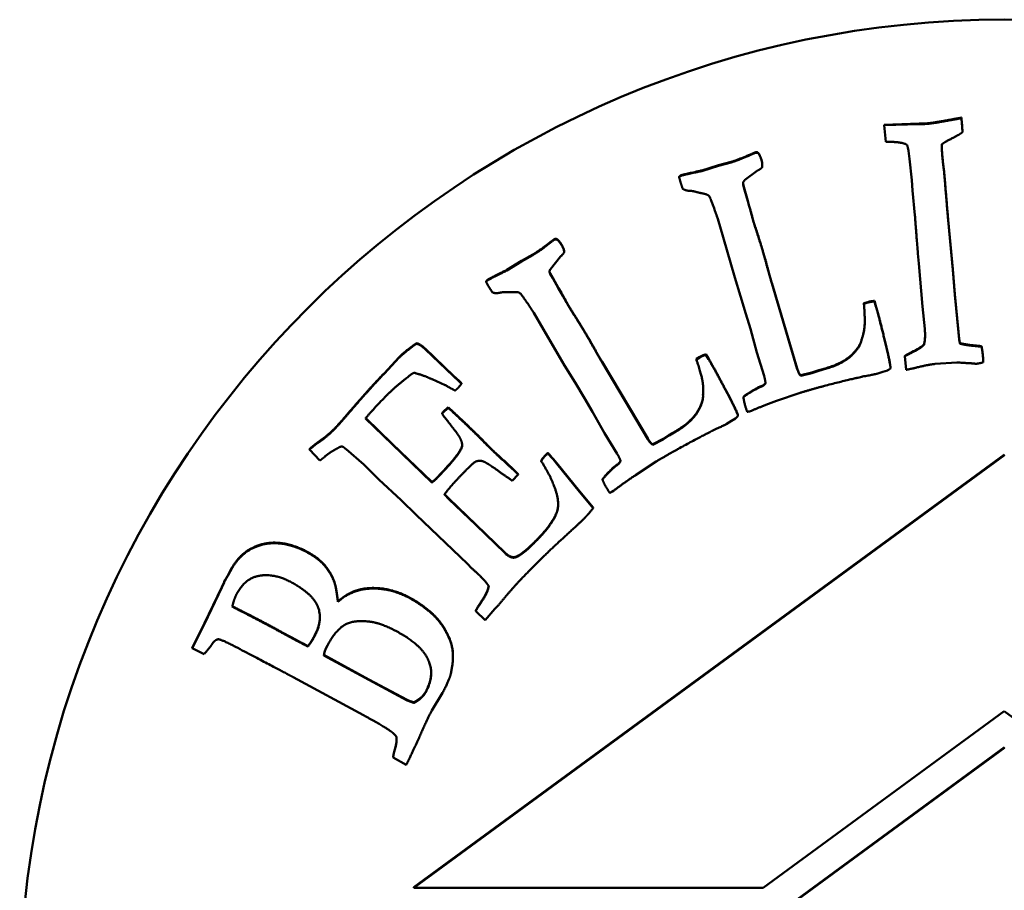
# Model space of a CAD drawing. Header units: millimetres. Extents: x 2057 to 6014, y 1768 to 4066.
# Tile 4 of 13: x 2096 to 2116, y 2496 to 2514. Entities that reach past the tile are written whole.
import ezdxf

# ---------------------------------------------------------------- set-up
doc = ezdxf.new("R2010")
doc.units = ezdxf.units.MM
doc.layers.add('Visibile (ISO)', color=7, linetype='Continuous', lineweight=50)
doc.layers.add('Visibile sottile (ISO)', color=7, linetype='Continuous', lineweight=35)

msp = doc.modelspace()

# ---------------------------------------------------------------- linework, layer by layer
at = {"layer": 'Visibile (ISO)'}
for p, q in [((2115.476, 2511.467), (2115.465, 2511.587)), ((2115.465, 2511.587), (2115.465, 2511.576)), ((2114.61, 2511.465), (2113.898, 2511.443)), ((2113.898, 2511.432), (2114.61, 2511.454)), ((2113.898, 2511.443), (2113.898, 2511.432)), ((2113.933, 2511.097), (2113.898, 2511.432)), ((2115.465, 2511.576), (2115.476, 2511.456)), ((2115.487, 2511.299), (2115.487, 2511.288)), ((2111.197, 2510.847), (2111.197, 2510.836)), ((2111.34, 2510.868), (2111.34, 2510.857)), ((2114.411, 2510.748), (2114.392, 2510.91)), ((2110.532, 2510.619), (2110.195, 2510.513)), ((2110.195, 2510.502), (2110.532, 2510.608)), ((2110.786, 2510.687), (2110.532, 2510.619)), ((2110.532, 2510.608), (2110.786, 2510.676)), ((2110.532, 2510.619), (2110.532, 2510.608)), ((2110.786, 2510.687), (2110.786, 2510.676)), ((2111.421, 2510.629), (2111.421, 2510.618)), ((2114.46, 2510.315), (2114.411, 2510.748)), ((2109.733, 2510.387), (2109.733, 2510.376)), ((2110.195, 2510.513), (2110.195, 2510.502)), ((2111.323, 2510.509), (2111.062, 2510.314)), ((2115.114, 2510.503), (2115.114, 2510.492)), ((2111.062, 2510.131), (2111.031, 2510.234)), ((2111.031, 2510.234), (2111.031, 2510.223)), ((2111.031, 2510.223), (2111.062, 2510.12)), ((2114.474, 2510.109), (2114.46, 2510.315)), ((2111.124, 2509.898), (2111.062, 2510.131)), ((2111.062, 2510.131), (2111.062, 2510.12)), ((2111.062, 2510.12), (2111.124, 2509.887)), ((2114.521, 2509.602), (2114.474, 2510.109)), ((2111.156, 2509.79), (2111.124, 2509.898)), ((2111.124, 2509.898), (2111.124, 2509.887)), ((2111.124, 2509.887), (2111.156, 2509.779)), ((2111.213, 2509.587), (2111.213, 2509.576)), ((2110.515, 2509.532), (2110.5, 2509.581)), ((2110.623, 2509.159), (2110.515, 2509.532)), ((2115.294, 2508.507), (2115.197, 2509.511)), ((2115.197, 2509.5), (2115.294, 2508.496)), ((2107.12, 2509.06), (2107.12, 2509.049)), ((2107.253, 2509.115), (2107.253, 2509.104)), ((2110.861, 2508.34), (2110.623, 2509.159)), ((2106.761, 2508.804), (2106.531, 2508.676)), ((2106.531, 2508.665), (2106.761, 2508.793)), ((2106.761, 2508.804), (2106.761, 2508.793)), ((2107.396, 2508.869), (2107.396, 2508.858)), ((2114.603, 2508.619), (2114.58, 2508.824)), ((2106.531, 2508.676), (2106.23, 2508.491)), ((2106.23, 2508.48), (2106.531, 2508.665)), ((2106.531, 2508.676), (2106.531, 2508.665)), ((2107.322, 2508.763), (2107.117, 2508.51)), ((2114.675, 2507.747), (2114.603, 2508.619)), ((2106.23, 2508.491), (2106.23, 2508.48)), ((2107.165, 2508.333), (2107.109, 2508.425)), ((2107.109, 2508.425), (2107.109, 2508.414)), ((2107.109, 2508.414), (2107.165, 2508.322)), ((2115.332, 2507.996), (2115.294, 2508.507)), ((2115.294, 2508.507), (2115.294, 2508.496)), ((2115.294, 2508.496), (2115.332, 2507.985)), ((2105.813, 2508.255), (2105.813, 2508.244)), ((2107.281, 2508.122), (2107.165, 2508.333)), ((2107.165, 2508.333), (2107.165, 2508.322)), ((2107.165, 2508.322), (2107.281, 2508.111)), ((2110.981, 2507.958), (2110.861, 2508.34)), ((2112.131, 2506.488), (2111.614, 2508.231)), ((2111.614, 2508.22), (2112.131, 2506.477)), ((2107.339, 2508.026), (2107.281, 2508.122)), ((2107.281, 2508.122), (2107.281, 2508.111)), ((2107.281, 2508.111), (2107.339, 2508.015)), ((2115.407, 2507.233), (2115.332, 2507.996)), ((2115.332, 2507.996), (2115.332, 2507.985)), ((2115.332, 2507.985), (2115.407, 2507.221)), ((2107.444, 2507.842), (2107.444, 2507.831)), ((2111.086, 2507.597), (2110.981, 2507.958)), ((2113.565, 2507.839), (2113.486, 2507.815)), ((2113.486, 2507.804), (2113.565, 2507.828)), ((2113.486, 2507.815), (2113.486, 2507.804)), ((2113.727, 2507.762), (2113.697, 2507.861)), ((2113.697, 2507.861), (2113.697, 2507.85)), ((2113.697, 2507.85), (2113.727, 2507.751)), ((2106.778, 2507.617), (2106.752, 2507.662)), ((2106.974, 2507.283), (2106.778, 2507.617)), ((2111.178, 2507.292), (2111.086, 2507.597)), ((2114.721, 2507.297), (2114.675, 2507.747)), ((2107.406, 2506.547), (2106.974, 2507.283)), ((2111.31, 2506.81), (2111.178, 2507.292)), ((2115.42, 2507.091), (2115.407, 2507.233)), ((2115.407, 2507.221), (2115.42, 2507.08)), ((2104.397, 2507.003), (2104.397, 2506.992)), ((2113.438, 2507.081), (2113.438, 2507.069)), ((2115.437, 2507.002), (2115.437, 2506.991)), ((2105.147, 2506.34), (2104.576, 2506.891)), ((2104.576, 2506.88), (2105.147, 2506.329)), ((2111.456, 2506.341), (2111.31, 2506.81)), ((2114.704, 2506.977), (2114.704, 2506.966)), ((2115.718, 2506.958), (2115.718, 2506.947)), ((2115.875, 2506.942), (2115.875, 2506.931)), ((2104.046, 2506.72), (2103.737, 2506.389)), ((2103.737, 2506.378), (2104.046, 2506.709)), ((2104.046, 2506.72), (2104.046, 2506.709)), ((2109.094, 2505.063), (2108.165, 2506.626)), ((2108.165, 2506.615), (2109.094, 2505.052)), ((2110.153, 2506.724), (2110.082, 2506.682)), ((2110.082, 2506.671), (2110.153, 2506.713)), ((2110.082, 2506.682), (2110.082, 2506.671)), ((2110.329, 2506.69), (2110.276, 2506.778)), ((2110.276, 2506.778), (2110.276, 2506.767)), ((2110.276, 2506.767), (2110.329, 2506.678)), ((2114.318, 2506.747), (2114.318, 2506.736)), ((2114.343, 2506.461), (2114.318, 2506.736)), ((2115.372, 2506.612), (2114.934, 2506.581)), ((2115.909, 2506.621), (2115.909, 2506.61)), ((2103.737, 2506.389), (2103.737, 2506.378)), ((2107.617, 2506.206), (2107.406, 2506.547)), ((2112.43, 2506.407), (2112.203, 2506.352)), ((2112.203, 2506.341), (2112.43, 2506.396)), ((2112.569, 2506.454), (2112.43, 2506.407)), ((2112.43, 2506.396), (2112.569, 2506.443)), ((2112.43, 2506.407), (2112.43, 2506.396)), ((2112.723, 2506.496), (2112.569, 2506.454)), ((2112.569, 2506.443), (2112.723, 2506.485)), ((2112.569, 2506.454), (2112.569, 2506.443)), ((2112.723, 2506.496), (2112.723, 2506.485)), ((2113.872, 2506.422), (2113.75, 2506.38)), ((2113.963, 2506.449), (2113.872, 2506.422)), ((2114.024, 2506.503), (2114.024, 2506.492)), ((2104.976, 2506.152), (2104.712, 2506.269)), ((2105.261, 2506.235), (2105.147, 2506.34)), ((2105.147, 2506.34), (2105.147, 2506.329)), ((2105.147, 2506.329), (2105.261, 2506.224)), ((2105.311, 2506.187), (2105.261, 2506.235)), ((2105.261, 2506.235), (2105.261, 2506.224)), ((2105.261, 2506.224), (2105.311, 2506.176)), ((2105.311, 2506.187), (2105.311, 2506.176)), ((2107.806, 2505.882), (2107.617, 2506.206)), ((2112.203, 2506.352), (2112.203, 2506.341)), ((2105.311, 2506.176), (2105.245, 2506.096)), ((2112.187, 2505.994), (2111.71, 2505.828)), ((2107.97, 2505.609), (2107.806, 2505.882)), ((2110.216, 2505.958), (2110.216, 2505.947)), ((2111.039, 2505.915), (2111.039, 2505.904)), ((2104.934, 2505.599), (2104.916, 2505.574)), ((2104.916, 2505.563), (2104.934, 2505.588)), ((2105.039, 2505.701), (2104.934, 2505.599)), ((2104.934, 2505.588), (2105.039, 2505.69)), ((2104.934, 2505.599), (2104.934, 2505.588)), ((2105.039, 2505.701), (2105.039, 2505.69)), ((2108.217, 2505.173), (2107.97, 2505.609)), ((2111.199, 2505.628), (2111.161, 2505.617)), ((2103.36, 2505.472), (2103.902, 2504.948)), ((2103.902, 2504.959), (2103.365, 2505.478)), ((2104.916, 2505.574), (2104.916, 2505.563)), ((2110.796, 2505.425), (2110.687, 2505.355)), ((2110.877, 2505.474), (2110.796, 2505.425)), ((2110.927, 2505.535), (2110.927, 2505.524)), ((2109.666, 2505.216), (2109.527, 2505.137)), ((2109.527, 2505.126), (2109.666, 2505.204)), ((2109.666, 2505.216), (2109.666, 2505.204)), ((2108.473, 2504.755), (2108.217, 2505.173)), ((2109.404, 2505.058), (2109.198, 2504.949)), ((2109.198, 2504.938), (2109.404, 2505.047)), ((2109.527, 2505.137), (2109.404, 2505.058)), ((2109.404, 2505.047), (2109.527, 2505.126)), ((2109.404, 2505.058), (2109.404, 2505.047)), ((2109.527, 2505.137), (2109.527, 2505.126)), ((2102.222, 2504.851), (2102.222, 2504.84)), ((2102.433, 2504.618), (2102.222, 2504.84)), ((2103.324, 2504.536), (2102.965, 2504.846)), ((2104.708, 2504.181), (2103.902, 2504.959)), ((2103.902, 2504.948), (2104.708, 2504.17)), ((2109.198, 2504.949), (2109.198, 2504.938)), ((2116.342, 2504.74), (2104.342, 2495.943)), ((2104.342, 2495.931), (2116.342, 2504.729)), ((2106.929, 2504.618), (2106.929, 2504.607)), ((2107.067, 2504.773), (2107.067, 2504.762)), ((2107.247, 2504.563), (2107.172, 2504.653)), ((2107.172, 2504.653), (2107.172, 2504.642)), ((2107.172, 2504.642), (2107.247, 2504.552)), ((2109.267, 2504.598), (2108.845, 2504.319)), ((2103.631, 2504.233), (2103.324, 2504.536)), ((2106.465, 2504.342), (2106.403, 2504.402)), ((2106.403, 2504.391), (2106.465, 2504.331)), ((2107.705, 2503.995), (2107.247, 2504.563)), ((2107.247, 2504.552), (2107.705, 2503.984)), ((2104.084, 2503.814), (2103.631, 2504.233)), ((2106.465, 2504.331), (2106.342, 2504.204)), ((2106.465, 2504.342), (2106.465, 2504.331)), ((2108.176, 2504.24), (2108.176, 2504.229)), ((2104.708, 2504.181), (2104.708, 2504.17)), ((2107.988, 2503.661), (2107.705, 2503.995)), ((2107.705, 2503.995), (2107.705, 2503.984)), ((2108.398, 2504.001), (2108.365, 2503.981)), ((2104.391, 2503.512), (2104.084, 2503.814)), ((2104.963, 2503.924), (2105.056, 2503.834)), ((2105.056, 2503.845), (2104.967, 2503.931)), ((2105.601, 2503.318), (2105.056, 2503.845)), ((2105.056, 2503.834), (2105.601, 2503.307)), ((2107.705, 2503.984), (2107.988, 2503.65)), ((2107.988, 2503.661), (2107.988, 2503.65)), ((2105.435, 2502.515), (2104.391, 2503.512)), ((2106.196, 2502.744), (2105.601, 2503.318)), ((2105.601, 2503.307), (2106.196, 2502.732)), ((2100.92, 2502.755), (2100.92, 2502.744)), ((2106.387, 2502.655), (2106.387, 2502.644)), ((2100.649, 2502.437), (2100.573, 2502.297)), ((2100.573, 2502.286), (2100.649, 2502.426)), ((2100.649, 2502.437), (2100.649, 2502.426)), ((2105.516, 2502.431), (2105.435, 2502.515)), ((2100.573, 2502.286), (2100.573, 2502.297)), ((2100.44, 2502.045), (2100.089, 2501.309)), ((2100.089, 2501.298), (2100.44, 2502.034)), ((2100.482, 2502.13), (2100.44, 2502.045)), ((2100.44, 2502.034), (2100.482, 2502.119)), ((2100.482, 2502.13), (2100.482, 2502.119)), ((2102.799, 2501.753), (2102.799, 2501.742)), ((2105.99, 2501.601), (2105.79, 2501.375)), ((2106.062, 2501.676), (2105.99, 2501.601)), ((2105.601, 2501.569), (2105.601, 2501.558)), ((2105.79, 2501.375), (2105.601, 2501.558)), ((2100.089, 2501.309), (2099.838, 2500.812)), ((2099.838, 2500.801), (2100.089, 2501.298)), ((2100.089, 2501.309), (2100.089, 2501.298)), ((2101.683, 2501.118), (2101.963, 2500.966)), ((2101.963, 2500.955), (2101.683, 2501.107)), ((2099.838, 2500.812), (2099.838, 2500.801)), ((2100.081, 2500.679), (2099.838, 2500.801)), ((2102.189, 2500.837), (2102.189, 2500.848)), ((2102.516, 2500.665), (2103.428, 2500.169)), ((2102.516, 2500.654), (2102.516, 2500.66)), ((2103.428, 2500.158), (2102.516, 2500.654)), ((2105.138, 2500.647), (2105.138, 2500.636)), ((2103.322, 2499.44), (2101.889, 2500.215)), ((2103.428, 2500.169), (2104.209, 2499.754)), ((2104.209, 2499.743), (2103.428, 2500.158)), ((2104.926, 2499.897), (2104.709, 2499.535)), ((2104.348, 2499.692), (2104.348, 2499.703)), ((2116.336, 2499.522), (2111.439, 2495.931)), ((2121.234, 2495.931), (2116.336, 2499.522)), ((2116.342, 2498.789), (2104.342, 2489.991)), ((2103.923, 2498.59), (2103.923, 2498.579)), ((2104.342, 2489.98), (2116.342, 2498.778)), ((2104.19, 2498.429), (2103.923, 2498.579)), ((2104.342, 2495.931), (2104.342, 2495.943)), ((2111.439, 2495.931), (2104.342, 2495.931))]:
    msp.add_line(p, q, dxfattribs=at)
msp.add_ellipse((2116.337, 2493.583), major_axis=(20, 0), ratio=0.999754, dxfattribs=at)
msp.add_ellipse((2116.337, 2493.583), major_axis=(20, 0), ratio=0.999754, dxfattribs=at)
for centre in [(2100.88, 2501.982), (2100.88, 2501.971)]:
    msp.add_ellipse(centre, major_axis=(-0.425, 0), ratio=0.999754, start_param=5.785003, end_param=5.927586, dxfattribs=at)
for points, degree in [([(2115.465, 2511.587), (2115.418, 2511.578), (2115.239, 2511.545)], 2), ([(2114.774, 2511.471), (2114.74, 2511.468), (2114.61, 2511.465)], 2), ([(2114.61, 2511.454), (2114.74, 2511.457), (2114.774, 2511.46)], 2), ([(2115.239, 2511.545), (2114.92, 2511.485), (2114.774, 2511.471)], 2), ([(2114.774, 2511.46), (2114.92, 2511.474), (2115.239, 2511.534)], 2), ([(2115.239, 2511.534), (2115.418, 2511.567), (2115.465, 2511.576)], 2), ([(2115.487, 2511.299), (2115.482, 2511.403), (2115.476, 2511.467)], 2), ([(2115.476, 2511.456), (2115.482, 2511.391), (2115.487, 2511.288)], 2), ([(2115.487, 2511.288), (2115.393, 2511.223), (2115.149, 2511.105), (2115.068, 2511.046)], 2), ([(2114.02, 2511.092), (2113.968, 2511.092), (2113.933, 2511.097)], 2), ([(2114.363, 2511.033), (2114.253, 2511.096), (2114.02, 2511.092)], 2), ([(2114.392, 2510.91), (2114.384, 2510.948), (2114.363, 2511.033)], 2), ([(2115.068, 2511.046), (2115.064, 2510.946), (2115.081, 2510.762)], 2), ([(2115.081, 2510.773), (2115.067, 2510.919), (2115.067, 2511.012)], 2), ([(2111.197, 2510.847), (2110.951, 2510.737), (2110.786, 2510.687)], 2), ([(2110.786, 2510.676), (2110.951, 2510.726), (2111.197, 2510.836)], 2), ([(2111.281, 2510.882), (2111.269, 2510.878), (2111.197, 2510.847)], 2), ([(2111.197, 2510.836), (2111.269, 2510.867), (2111.281, 2510.87)], 2), ([(2111.34, 2510.868), (2111.319, 2510.893), (2111.281, 2510.882)], 2), ([(2111.281, 2510.87), (2111.319, 2510.882), (2111.34, 2510.857)], 2), ([(2111.404, 2510.729), (2111.373, 2510.833), (2111.34, 2510.868)], 2), ([(2111.34, 2510.857), (2111.373, 2510.822), (2111.404, 2510.718)], 2), ([(2111.421, 2510.629), (2111.421, 2510.672), (2111.404, 2510.729)], 2), ([(2111.404, 2510.718), (2111.429, 2510.636), (2111.418, 2510.583)], 2), ([(2115.114, 2510.503), (2115.096, 2510.605), (2115.081, 2510.773)], 2), ([(2115.081, 2510.762), (2115.096, 2510.594), (2115.114, 2510.492)], 2), ([(2109.774, 2510.417), (2109.749, 2510.41), (2109.733, 2510.387)], 2), ([(2109.733, 2510.376), (2109.749, 2510.399), (2109.774, 2510.406)], 2), ([(2110.195, 2510.513), (2109.827, 2510.434), (2109.774, 2510.417)], 2), ([(2109.774, 2510.406), (2109.827, 2510.423), (2110.195, 2510.502)], 2), ([(2111.418, 2510.583), (2111.409, 2510.553), (2111.323, 2510.509)], 2), ([(2115.197, 2509.511), (2115.165, 2509.859), (2115.114, 2510.503)], 2), ([(2115.114, 2510.492), (2115.165, 2509.848), (2115.197, 2509.5)], 2), ([(2109.757, 2510.284), (2109.748, 2510.313), (2109.733, 2510.376)], 2), ([(2109.804, 2510.141), (2109.772, 2510.235), (2109.757, 2510.284)], 2), ([(2111.062, 2510.314), (2111.053, 2510.302), (2111.03, 2510.272)], 2), ([(2111.03, 2510.272), (2111.029, 2510.245), (2111.031, 2510.223)], 2), ([(2111.031, 2510.234), (2111.03, 2510.248), (2111.03, 2510.264)], 2), ([(2109.944, 2510.098), (2109.851, 2510.106), (2109.804, 2510.141)], 2), ([(2110.066, 2510.08), (2109.997, 2510.1), (2109.944, 2510.098)], 2), ([(2110.173, 2510.054), (2110.159, 2510.055), (2110.066, 2510.08)], 2), ([(2110.5, 2509.581), (2110.367, 2509.964), (2110.311, 2510.028), (2110.173, 2510.054)], 2), ([(2111.213, 2509.587), (2111.161, 2509.774), (2111.156, 2509.79)], 2), ([(2111.156, 2509.779), (2111.161, 2509.763), (2111.213, 2509.576)], 2), ([(2111.238, 2509.491), (2111.223, 2509.54), (2111.213, 2509.587)], 2), ([(2114.58, 2508.824), (2114.523, 2509.576), (2114.521, 2509.602)], 2), ([(2111.213, 2509.576), (2111.223, 2509.529), (2111.238, 2509.48)], 2), ([(2111.302, 2509.294), (2111.255, 2509.433), (2111.238, 2509.491)], 2), ([(2111.238, 2509.48), (2111.255, 2509.422), (2111.302, 2509.283)], 2), ([(2111.422, 2508.912), (2111.372, 2509.077), (2111.302, 2509.294)], 2), ([(2111.302, 2509.283), (2111.372, 2509.066), (2111.422, 2508.901)], 2), ([(2107.12, 2509.06), (2106.908, 2508.893), (2106.761, 2508.804)], 2), ([(2106.761, 2508.793), (2106.908, 2508.882), (2107.12, 2509.049)], 2), ([(2107.193, 2509.114), (2107.182, 2509.108), (2107.12, 2509.06)], 2), ([(2107.12, 2509.049), (2107.182, 2509.096), (2107.193, 2509.103)], 2), ([(2107.253, 2509.115), (2107.226, 2509.134), (2107.193, 2509.114)], 2), ([(2107.193, 2509.103), (2107.226, 2509.123), (2107.253, 2509.104)], 2), ([(2107.349, 2508.997), (2107.294, 2509.089), (2107.253, 2509.115)], 2), ([(2107.253, 2509.104), (2107.294, 2509.078), (2107.349, 2508.986)], 2), ([(2107.396, 2508.869), (2107.393, 2508.923), (2107.349, 2508.997)], 2), ([(2107.349, 2508.986), (2107.393, 2508.912), (2107.396, 2508.858)], 2), ([(2107.396, 2508.858), (2107.394, 2508.827), (2107.322, 2508.763)], 2), ([(2111.545, 2508.472), (2111.48, 2508.718), (2111.422, 2508.912)], 2), ([(2111.422, 2508.901), (2111.48, 2508.707), (2111.545, 2508.461)], 2), ([(2106.23, 2508.491), (2105.893, 2508.323), (2105.845, 2508.295)], 2), ([(2105.845, 2508.284), (2105.893, 2508.312), (2106.23, 2508.48)], 2), ([(2107.117, 2508.51), (2107.11, 2508.496), (2107.096, 2508.462)], 2), ([(2107.096, 2508.462), (2107.102, 2508.435), (2107.109, 2508.414)], 2), ([(2107.109, 2508.425), (2107.103, 2508.443), (2107.097, 2508.465)], 2), ([(2111.614, 2508.231), (2111.569, 2508.38), (2111.545, 2508.472)], 2), ([(2111.545, 2508.461), (2111.569, 2508.369), (2111.614, 2508.22)], 2), ([(2105.845, 2508.295), (2105.823, 2508.281), (2105.813, 2508.255)], 2), ([(2105.813, 2508.244), (2105.823, 2508.27), (2105.845, 2508.284)], 2), ([(2105.858, 2508.161), (2105.843, 2508.187), (2105.813, 2508.244)], 2), ([(2105.94, 2508.034), (2105.885, 2508.117), (2105.858, 2508.161)], 2), ([(2106.085, 2508.026), (2105.994, 2508.011), (2105.94, 2508.034)], 2), ([(2106.208, 2508.039), (2106.136, 2508.041), (2106.085, 2508.026)], 2), ([(2106.318, 2508.04), (2106.305, 2508.037), (2106.208, 2508.039)], 2), ([(2106.752, 2507.662), (2106.528, 2508), (2106.459, 2508.049), (2106.318, 2508.04)], 2), ([(2107.444, 2507.842), (2107.348, 2508.011), (2107.339, 2508.026)], 2), ([(2107.339, 2508.015), (2107.345, 2508.005), (2107.38, 2507.944), (2107.444, 2507.831)], 3), ([(2107.492, 2507.755), (2107.465, 2507.8), (2107.444, 2507.842)], 2), ([(2107.444, 2507.831), (2107.465, 2507.788), (2107.492, 2507.744)], 2), ([(2113.438, 2507.069), (2113.487, 2507.206), (2113.51, 2507.487), (2113.486, 2507.804)], 2), ([(2113.697, 2507.861), (2113.622, 2507.856), (2113.565, 2507.839)], 2), ([(2113.565, 2507.828), (2113.622, 2507.845), (2113.697, 2507.85)], 2), ([(2107.602, 2507.58), (2107.523, 2507.704), (2107.492, 2507.755)], 2), ([(2107.492, 2507.744), (2107.523, 2507.692), (2107.602, 2507.569)], 2), ([(2113.964, 2506.83), (2113.807, 2507.498), (2113.727, 2507.762)], 2), ([(2113.727, 2507.751), (2113.807, 2507.487), (2113.964, 2506.819)], 2), ([(2107.812, 2507.239), (2107.723, 2507.387), (2107.602, 2507.58)], 2), ([(2107.602, 2507.569), (2107.723, 2507.376), (2107.812, 2507.228)], 2), ([(2108.04, 2506.843), (2107.916, 2507.065), (2107.812, 2507.239)], 2), ([(2107.812, 2507.228), (2107.916, 2507.054), (2108.04, 2506.832)], 2), ([(2114.704, 2506.966), (2114.74, 2507.091), (2114.721, 2507.297)], 2), ([(2104.397, 2507.003), (2104.151, 2506.829), (2104.046, 2506.72)], 2), ([(2104.046, 2506.709), (2104.151, 2506.817), (2104.397, 2506.992)], 2), ([(2104.576, 2506.891), (2104.483, 2506.981), (2104.397, 2507.003)], 2), ([(2104.397, 2506.992), (2104.483, 2506.969), (2104.576, 2506.88)], 2), ([(2113.438, 2507.081), (2113.42, 2506.962), (2113.284, 2506.814)], 2), ([(2113.284, 2506.803), (2113.42, 2506.951), (2113.438, 2507.069)], 2), ([(2114.727, 2507.17), (2114.727, 2507.057), (2114.704, 2506.977)], 2), ([(2115.437, 2507.002), (2115.423, 2507.061), (2115.42, 2507.091)], 2), ([(2115.42, 2507.08), (2115.423, 2507.05), (2115.437, 2506.991)], 2), ([(2115.718, 2506.958), (2115.592, 2506.968), (2115.437, 2507.002)], 2), ([(2115.437, 2506.991), (2115.592, 2506.957), (2115.718, 2506.947)], 2), ([(2108.165, 2506.626), (2108.085, 2506.759), (2108.04, 2506.843)], 2), ([(2108.04, 2506.832), (2108.085, 2506.748), (2108.165, 2506.615)], 2), ([(2113.284, 2506.814), (2113.107, 2506.611), (2112.723, 2506.496)], 2), ([(2112.723, 2506.485), (2113.107, 2506.6), (2113.284, 2506.803)], 2), ([(2114.024, 2506.503), (2114.024, 2506.574), (2113.964, 2506.83)], 2), ([(2113.964, 2506.819), (2114.027, 2506.55), (2114.024, 2506.486)], 2), ([(2114.475, 2506.831), (2114.367, 2506.778), (2114.318, 2506.747)], 2), ([(2114.318, 2506.736), (2114.367, 2506.766), (2114.475, 2506.82)], 2), ([(2114.704, 2506.977), (2114.632, 2506.906), (2114.475, 2506.831)], 2), ([(2114.475, 2506.82), (2114.632, 2506.895), (2114.704, 2506.966)], 2), ([(2115.875, 2506.942), (2115.74, 2506.956), (2115.718, 2506.958)], 2), ([(2115.718, 2506.947), (2115.74, 2506.945), (2115.875, 2506.931)], 2), ([(2115.902, 2506.75), (2115.895, 2506.827), (2115.875, 2506.942)], 2), ([(2115.875, 2506.931), (2115.895, 2506.816), (2115.902, 2506.739)], 2), ([(2110.216, 2505.947), (2110.23, 2506.091), (2110.183, 2506.369), (2110.082, 2506.671)], 2), ([(2110.276, 2506.778), (2110.204, 2506.755), (2110.153, 2506.724)], 2), ([(2110.153, 2506.713), (2110.204, 2506.744), (2110.276, 2506.767)], 2), ([(2110.787, 2505.844), (2110.471, 2506.453), (2110.329, 2506.69)], 2), ([(2110.329, 2506.678), (2110.471, 2506.442), (2110.787, 2505.833)], 2), ([(2115.708, 2506.591), (2115.669, 2506.592), (2115.372, 2506.612)], 2), ([(2115.773, 2506.584), (2115.752, 2506.582), (2115.708, 2506.591)], 2), ([(2115.863, 2506.601), (2115.782, 2506.585), (2115.773, 2506.584)], 2), ([(2115.909, 2506.61), (2115.879, 2506.607), (2115.863, 2506.601)], 2), ([(2115.909, 2506.621), (2115.906, 2506.707), (2115.902, 2506.75)], 2), ([(2115.902, 2506.739), (2115.906, 2506.696), (2115.909, 2506.61)], 2), ([(2103.737, 2506.389), (2103.429, 2506.069), (2103.068, 2505.646)], 2), ([(2104.347, 2506.4), (2104.286, 2506.375), (2104.214, 2506.307)], 2), ([(2104.712, 2506.269), (2104.549, 2506.349), (2104.347, 2506.4)], 2), ([(2112.203, 2506.352), (2112.165, 2506.377), (2112.131, 2506.488)], 2), ([(2112.131, 2506.477), (2112.165, 2506.366), (2112.203, 2506.341)], 2), ([(2114.024, 2506.486), (2113.975, 2506.453), (2113.963, 2506.449)], 2), ([(2114.555, 2506.507), (2114.394, 2506.47), (2114.343, 2506.461)], 2), ([(2114.934, 2506.581), (2114.801, 2506.568), (2114.555, 2506.507)], 2), ([(2103.068, 2505.635), (2103.429, 2506.058), (2103.737, 2506.378)], 2), ([(2104.094, 2506.213), (2103.911, 2506.067), (2103.725, 2505.874)], 2), ([(2104.214, 2506.307), (2104.193, 2506.291), (2104.094, 2506.213)], 2), ([(2111.486, 2506.2), (2111.465, 2506.148), (2111.377, 2506.121)], 2), ([(2111.377, 2506.11), (2111.468, 2506.137), (2111.487, 2506.193)], 2), ([(2111.487, 2506.193), (2111.474, 2506.283), (2111.456, 2506.341)], 2), ([(2113.456, 2506.323), (2113.409, 2506.314), (2112.579, 2506.112), (2112.187, 2505.994)], 2), ([(2113.75, 2506.38), (2113.729, 2506.374), (2113.456, 2506.323)], 2), ([(2105.179, 2506.04), (2105.108, 2506.078), (2104.976, 2506.152)], 2), ([(2105.245, 2506.096), (2105.23, 2506.08), (2105.179, 2506.04)], 2), ([(2110.221, 2506.06), (2110.221, 2506.009), (2110.216, 2505.958)], 2), ([(2111.377, 2506.121), (2111.353, 2506.114), (2111.103, 2505.971), (2111.039, 2505.915)], 2), ([(2111.039, 2505.904), (2111.103, 2505.96), (2111.353, 2506.102), (2111.377, 2506.11)], 2), ([(2103.725, 2505.874), (2103.515, 2505.658), (2103.36, 2505.472)], 2), ([(2110.132, 2505.65), (2110.227, 2505.828), (2110.216, 2505.947)], 2), ([(2110.217, 2505.927), (2110.215, 2505.816), (2110.132, 2505.661)], 2), ([(2110.927, 2505.535), (2110.915, 2505.598), (2110.787, 2505.844)], 2), ([(2110.787, 2505.833), (2110.915, 2505.587), (2110.927, 2505.524)], 2), ([(2111.09, 2505.676), (2111.043, 2505.829), (2111.039, 2505.904)], 2), ([(2111.71, 2505.828), (2111.433, 2505.731), (2111.199, 2505.628)], 2), ([(2103.068, 2505.646), (2102.825, 2505.364), (2102.766, 2505.302)], 2), ([(2102.766, 2505.291), (2102.825, 2505.353), (2103.068, 2505.635)], 2), ([(2105.417, 2505.348), (2105.29, 2505.471), (2105.039, 2505.701)], 2), ([(2105.039, 2505.69), (2105.29, 2505.46), (2105.417, 2505.337)], 2), ([(2110.132, 2505.661), (2110.01, 2505.422), (2109.666, 2505.216)], 2), ([(2109.666, 2505.204), (2110.01, 2505.411), (2110.132, 2505.65)], 2), ([(2111.115, 2505.608), (2111.098, 2505.648), (2111.09, 2505.676)], 2), ([(2111.161, 2505.617), (2111.149, 2505.613), (2111.115, 2505.608)], 2), ([(2105.262, 2505.109), (2105.215, 2505.184), (2104.916, 2505.563)], 2), ([(2110.927, 2505.524), (2110.888, 2505.481), (2110.877, 2505.474)], 2), ([(2102.766, 2505.302), (2102.586, 2505.116), (2102.417, 2505.004)], 2), ([(2102.417, 2504.992), (2102.586, 2505.105), (2102.766, 2505.291)], 2), ([(2105.913, 2504.857), (2105.867, 2504.902), (2105.705, 2505.07), (2105.417, 2505.348)], 2), ([(2105.417, 2505.337), (2105.705, 2505.058), (2105.867, 2504.891), (2105.913, 2504.846)], 2), ([(2110.416, 2505.228), (2110.374, 2505.207), (2109.618, 2504.808), (2109.267, 2504.598)], 2), ([(2110.687, 2505.355), (2110.669, 2505.344), (2110.416, 2505.228)], 2), ([(2102.417, 2505.004), (2102.33, 2504.944), (2102.222, 2504.851)], 2), ([(2102.222, 2504.84), (2102.33, 2504.933), (2102.417, 2504.992)], 2), ([(2104.793, 2504.238), (2105.104, 2504.56), (2105.33, 2504.869), (2105.322, 2505.003), (2105.262, 2505.109)], 2), ([(2109.198, 2504.949), (2109.154, 2504.963), (2109.094, 2505.063)], 2), ([(2109.094, 2505.052), (2109.154, 2504.952), (2109.198, 2504.938)], 2), ([(2102.746, 2504.843), (2102.619, 2504.773), (2102.52, 2504.683)], 2), ([(2102.818, 2504.881), (2102.791, 2504.865), (2102.746, 2504.843)], 2), ([(2102.906, 2504.897), (2102.858, 2504.909), (2102.818, 2504.881)], 2), ([(2102.965, 2504.846), (2102.953, 2504.858), (2102.906, 2504.897)], 2), ([(2106.403, 2504.402), (2106.325, 2504.477), (2105.987, 2504.785), (2105.913, 2504.857)], 2), ([(2105.913, 2504.846), (2105.987, 2504.774), (2106.325, 2504.466), (2106.403, 2504.391)], 2), ([(2102.52, 2504.683), (2102.484, 2504.652), (2102.433, 2504.618)], 2), ([(2105.609, 2504.6), (2105.555, 2504.58), (2105.333, 2504.351)], 2), ([(2105.753, 2504.599), (2105.682, 2504.625), (2105.609, 2504.6)], 2), ([(2106.132, 2504.353), (2105.845, 2504.564), (2105.753, 2504.599)], 2), ([(2107.007, 2504.717), (2106.974, 2504.683), (2106.929, 2504.618)], 2), ([(2106.929, 2504.607), (2106.974, 2504.672), (2107.007, 2504.706)], 2), ([(2107.252, 2503.906), (2107.183, 2504.206), (2106.929, 2504.607)], 2), ([(2107.067, 2504.773), (2107.025, 2504.736), (2107.007, 2504.717)], 2), ([(2107.007, 2504.706), (2107.025, 2504.725), (2107.067, 2504.762)], 2), ([(2107.172, 2504.653), (2107.129, 2504.701), (2107.067, 2504.773)], 2), ([(2107.067, 2504.762), (2107.129, 2504.69), (2107.172, 2504.642)], 2), ([(2108.539, 2504.621), (2108.529, 2504.568), (2108.453, 2504.522)], 2), ([(2108.453, 2504.511), (2108.535, 2504.56), (2108.54, 2504.619)], 2), ([(2108.54, 2504.619), (2108.504, 2504.703), (2108.473, 2504.755)], 2), ([(2108.453, 2504.522), (2108.431, 2504.509), (2108.224, 2504.31), (2108.176, 2504.24)], 2), ([(2108.176, 2504.229), (2108.224, 2504.298), (2108.431, 2504.498), (2108.453, 2504.511)], 2), ([(2104.793, 2504.249), (2104.763, 2504.218), (2104.708, 2504.181)], 2), ([(2104.708, 2504.17), (2104.763, 2504.207), (2104.793, 2504.238)], 2), ([(2105.333, 2504.351), (2105.073, 2504.081), (2104.963, 2503.924)], 2), ([(2106.342, 2504.204), (2106.292, 2504.24), (2106.132, 2504.353)], 2), ([(2108.281, 2504.021), (2108.199, 2504.157), (2108.176, 2504.229)], 2), ([(2108.845, 2504.319), (2108.601, 2504.157), (2108.398, 2504.001)], 2), ([(2108.322, 2503.96), (2108.296, 2503.995), (2108.281, 2504.021)], 2), ([(2107.229, 2503.515), (2107.305, 2503.675), (2107.252, 2503.906)], 2), ([(2108.365, 2503.981), (2108.354, 2503.974), (2108.322, 2503.96)], 2), ([(2107.274, 2503.735), (2107.273, 2503.619), (2107.229, 2503.526)], 2), ([(2107.988, 2503.65), (2107.884, 2503.524), (2107.821, 2503.458)], 2), ([(2107.229, 2503.526), (2107.12, 2503.296), (2106.88, 2503.048)], 2), ([(2106.88, 2503.037), (2107.12, 2503.285), (2107.229, 2503.515)], 2), ([(2107.821, 2503.458), (2107.722, 2503.356), (2107.275, 2502.949)], 2), ([(2106.88, 2503.048), (2106.518, 2502.673), (2106.387, 2502.655)], 2), ([(2106.387, 2502.644), (2106.518, 2502.662), (2106.88, 2503.037)], 2), ([(2102.191, 2502.755), (2102.006, 2502.856), (2101.633, 2502.956), (2101.28, 2502.937), (2100.984, 2502.809), (2100.92, 2502.755)], 2), ([(2100.92, 2502.744), (2100.984, 2502.798), (2101.28, 2502.926), (2101.633, 2502.945), (2102.006, 2502.845), (2102.191, 2502.744)], 2), ([(2107.275, 2502.949), (2106.96, 2502.66), (2106.544, 2502.23)], 2), ([(2100.92, 2502.755), (2100.736, 2502.605), (2100.649, 2502.437)], 2), ([(2100.649, 2502.426), (2100.736, 2502.594), (2100.92, 2502.744)], 2), ([(2102.728, 2502.154), (2102.657, 2502.35), (2102.396, 2502.644), (2102.191, 2502.755)], 2), ([(2102.191, 2502.744), (2102.396, 2502.633), (2102.657, 2502.338), (2102.728, 2502.143)], 2), ([(2106.387, 2502.655), (2106.302, 2502.642), (2106.196, 2502.744)], 2), ([(2106.196, 2502.732), (2106.302, 2502.631), (2106.387, 2502.644)], 2), ([(2105.68, 2502.279), (2105.634, 2502.324), (2105.516, 2502.431)], 2), ([(2100.573, 2502.297), (2100.519, 2502.208), (2100.507, 2502.185)], 2), ([(2100.507, 2502.174), (2100.519, 2502.197), (2100.573, 2502.286)], 2), ([(2100.749, 2501.915), (2100.924, 2502.237), (2101.528, 2502.32), (2101.85, 2502.145)], 2), ([(2105.864, 2502.065), (2105.801, 2502.162), (2105.68, 2502.279)], 2), ([(2106.544, 2502.23), (2106.337, 2502.016), (2106.062, 2501.676)], 2), ([(2101.85, 2502.145), (2102.305, 2501.898), (2102.496, 2501.357), (2102.319, 2501.031)], 2), ([(2102.799, 2501.753), (2102.763, 2502.057), (2102.728, 2502.154)], 2), ([(2102.728, 2502.143), (2102.763, 2502.046), (2102.799, 2501.742)], 2), ([(2104.263, 2501.829), (2103.889, 2502.033), (2103.092, 2502.02), (2102.799, 2501.753)], 2), ([(2102.799, 2501.742), (2103.092, 2502.009), (2103.889, 2502.022), (2104.263, 2501.818)], 2), ([(2105.862, 2502.067), (2105.845, 2501.943), (2105.702, 2501.735)], 2), ([(2105.702, 2501.724), (2105.85, 2501.94), (2105.864, 2502.065)], 2), ([(2100.653, 2501.648), (2100.697, 2501.82), (2100.749, 2501.915)], 2), ([(2104.7, 2501.523), (2104.487, 2501.707), (2104.263, 2501.829)], 2), ([(2104.263, 2501.818), (2104.487, 2501.696), (2104.7, 2501.512)], 2), ([(2100.874, 2501.533), (2100.728, 2501.607), (2100.653, 2501.648)], 2), ([(2100.655, 2501.658), (2100.731, 2501.617), (2100.874, 2501.544)], 2), ([(2105.702, 2501.735), (2105.622, 2501.615), (2105.601, 2501.569)], 2), ([(2105.601, 2501.558), (2105.622, 2501.604), (2105.702, 2501.724)], 2), ([(2100.874, 2501.544), (2101.168, 2501.399), (2101.683, 2501.118)], 2), ([(2101.683, 2501.107), (2101.168, 2501.387), (2100.874, 2501.533)], 2), ([(2102.319, 2501.042), (2102.432, 2501.251), (2102.434, 2501.436)], 2), ([(2104.963, 2501.203), (2104.859, 2501.382), (2104.7, 2501.523)], 2), ([(2104.7, 2501.512), (2104.859, 2501.371), (2104.963, 2501.192)], 2), ([(2102.589, 2500.86), (2102.758, 2501.17), (2103.112, 2501.38), (2103.441, 2501.343)], 2), ([(2103.441, 2501.343), (2103.681, 2501.316), (2104.003, 2501.14)], 2), ([(2104.963, 2501.192), (2105.102, 2500.96), (2105.157, 2500.566), (2105.094, 2500.287)], 2), ([(2102.189, 2500.848), (2102.255, 2500.925), (2102.319, 2501.042)], 2), ([(2102.319, 2501.031), (2102.255, 2500.914), (2102.189, 2500.837)], 2), ([(2104.003, 2501.14), (2104.317, 2500.97), (2104.659, 2500.597), (2104.719, 2500.157), (2104.583, 2499.907)], 2), ([(2100.234, 2500.87), (2100.208, 2500.831), (2100.081, 2500.679)], 2), ([(2100.348, 2500.98), (2100.293, 2500.961), (2100.234, 2500.87)], 2), ([(2100.392, 2500.981), (2100.371, 2500.987), (2100.348, 2500.98)], 2), ([(2100.719, 2500.832), (2100.463, 2500.966), (2100.392, 2500.981)], 2), ([(2101.889, 2500.215), (2101.666, 2500.337), (2100.719, 2500.832)], 2), ([(2101.963, 2500.966), (2102.039, 2500.925), (2102.189, 2500.848)], 2), ([(2102.189, 2500.837), (2102.039, 2500.914), (2101.963, 2500.955)], 2), ([(2102.589, 2500.86), (2102.539, 2500.769), (2102.515, 2500.7), (2102.516, 2500.654)], 3), ([(2104.583, 2499.918), (2104.693, 2500.12), (2104.694, 2500.302)], 2), ([(2105.094, 2500.287), (2105.062, 2500.147), (2104.926, 2499.897)], 2), ([(2104.348, 2499.703), (2104.515, 2499.794), (2104.583, 2499.918)], 2), ([(2104.583, 2499.907), (2104.515, 2499.783), (2104.348, 2499.692)], 2), ([(2104.209, 2499.754), (2104.262, 2499.725), (2104.348, 2499.703)], 2), ([(2104.348, 2499.692), (2104.262, 2499.714), (2104.209, 2499.743)], 2), ([(2103.865, 2499.121), (2103.686, 2499.242), (2103.322, 2499.44)], 2), ([(2104.709, 2499.535), (2104.581, 2499.3), (2104.438, 2498.956)], 2), ([(2103.992, 2499.002), (2103.933, 2499.074), (2103.865, 2499.121)], 2), ([(2103.953, 2498.724), (2104.001, 2498.884), (2103.992, 2499.002)], 2), ([(2103.994, 2498.968), (2103.992, 2498.866), (2103.953, 2498.735)], 2), ([(2104.438, 2498.956), (2104.396, 2498.861), (2104.19, 2498.429)], 2), ([(2103.953, 2498.735), (2103.929, 2498.655), (2103.923, 2498.59)], 2), ([(2103.923, 2498.579), (2103.929, 2498.644), (2103.953, 2498.724)], 2)]:
    msp.add_open_spline(points, degree=degree, dxfattribs=at)
for points, knots in [([(2113.502, 2507.463), (2113.502, 2507.402), (2113.487, 2507.217), (2113.438, 2507.081)], [-1.313345, -1.313345, -1.313345, -1, 0, 0, 0]), ([(2105.326, 2504.937), (2105.322, 2504.869), (2105.104, 2504.572), (2104.793, 2504.249)], [-1.924693, -1.924693, -1.924693, -1, 0, 0, 0]), ([(2105.138, 2500.647), (2105.138, 2500.714), (2105.102, 2500.971), (2104.963, 2501.203)], [-1.304414, -1.304414, -1.304414, -1, 0, 0, 0])]:
    msp.add_open_spline(points, degree=2, knots=knots, dxfattribs=at)
at = {"layer": 'Visibile sottile (ISO)'}
for p, q in [((2114.61, 2511.465), (2114.61, 2511.454)), ((2114.774, 2511.471), (2114.774, 2511.46)), ((2115.239, 2511.545), (2115.239, 2511.534)), ((2115.476, 2511.467), (2115.476, 2511.456)), ((2111.281, 2510.882), (2111.281, 2510.87)), ((2111.404, 2510.729), (2111.404, 2510.718)), ((2115.081, 2510.773), (2115.081, 2510.762)), ((2109.774, 2510.417), (2109.774, 2510.406)), ((2111.156, 2509.779), (2111.156, 2509.79)), ((2111.238, 2509.491), (2111.238, 2509.48)), ((2115.197, 2509.511), (2115.197, 2509.5)), ((2111.302, 2509.294), (2111.302, 2509.283)), ((2107.193, 2509.114), (2107.193, 2509.103)), ((2107.349, 2508.997), (2107.349, 2508.986)), ((2111.422, 2508.912), (2111.422, 2508.901)), ((2111.545, 2508.472), (2111.545, 2508.461)), ((2105.845, 2508.295), (2105.845, 2508.284)), ((2111.614, 2508.231), (2111.614, 2508.22)), ((2107.339, 2508.015), (2107.339, 2508.026)), ((2113.565, 2507.839), (2113.565, 2507.828)), ((2107.492, 2507.755), (2107.492, 2507.744)), ((2113.727, 2507.762), (2113.727, 2507.751)), ((2107.602, 2507.58), (2107.602, 2507.569)), ((2107.812, 2507.239), (2107.812, 2507.228)), ((2115.407, 2507.233), (2115.407, 2507.221)), ((2115.42, 2507.091), (2115.42, 2507.08)), ((2104.576, 2506.891), (2104.576, 2506.88)), ((2108.04, 2506.843), (2108.04, 2506.832)), ((2113.284, 2506.814), (2113.284, 2506.803)), ((2113.964, 2506.83), (2113.964, 2506.819)), ((2114.475, 2506.831), (2114.475, 2506.82)), ((2108.165, 2506.626), (2108.165, 2506.615)), ((2110.153, 2506.724), (2110.153, 2506.713)), ((2110.329, 2506.69), (2110.329, 2506.678)), ((2115.902, 2506.75), (2115.902, 2506.739)), ((2112.131, 2506.488), (2112.131, 2506.477)), ((2111.377, 2506.121), (2111.377, 2506.11)), ((2110.787, 2505.844), (2110.787, 2505.833)), ((2103.068, 2505.646), (2103.068, 2505.635)), ((2110.132, 2505.661), (2110.132, 2505.65)), ((2102.766, 2505.302), (2102.766, 2505.291)), ((2105.417, 2505.348), (2105.417, 2505.337)), ((2102.417, 2505.004), (2102.417, 2504.992)), ((2109.094, 2505.063), (2109.094, 2505.052)), ((2103.902, 2504.959), (2103.902, 2504.948)), ((2105.913, 2504.857), (2105.913, 2504.846)), ((2107.007, 2504.717), (2107.007, 2504.706)), ((2106.403, 2504.402), (2106.403, 2504.391)), ((2107.247, 2504.563), (2107.247, 2504.552)), ((2108.453, 2504.522), (2108.453, 2504.511)), ((2104.793, 2504.249), (2104.793, 2504.238)), ((2105.056, 2503.845), (2105.056, 2503.834)), ((2107.229, 2503.526), (2107.229, 2503.515)), ((2105.601, 2503.307), (2105.601, 2503.318)), ((2106.88, 2503.048), (2106.88, 2503.037)), ((2102.191, 2502.755), (2102.191, 2502.744)), ((2106.196, 2502.744), (2106.196, 2502.732)), ((2100.507, 2502.185), (2100.507, 2502.174)), ((2100.44, 2502.045), (2100.44, 2502.034)), ((2102.728, 2502.154), (2102.728, 2502.143)), ((2104.263, 2501.829), (2104.263, 2501.818)), ((2105.702, 2501.735), (2105.702, 2501.724)), ((2100.874, 2501.533), (2100.874, 2501.544)), ((2104.7, 2501.523), (2104.7, 2501.512)), ((2104.963, 2501.203), (2104.963, 2501.192)), ((2101.683, 2501.107), (2101.683, 2501.118)), ((2102.319, 2501.042), (2102.319, 2501.031)), ((2101.963, 2500.955), (2101.963, 2500.966)), ((2103.428, 2500.158), (2103.428, 2500.169)), ((2104.583, 2499.918), (2104.583, 2499.907)), ((2104.209, 2499.743), (2104.209, 2499.754)), ((2103.953, 2498.735), (2103.953, 2498.724))]:
    msp.add_line(p, q, dxfattribs=at)

doc.saveas('drawing.dxf')
